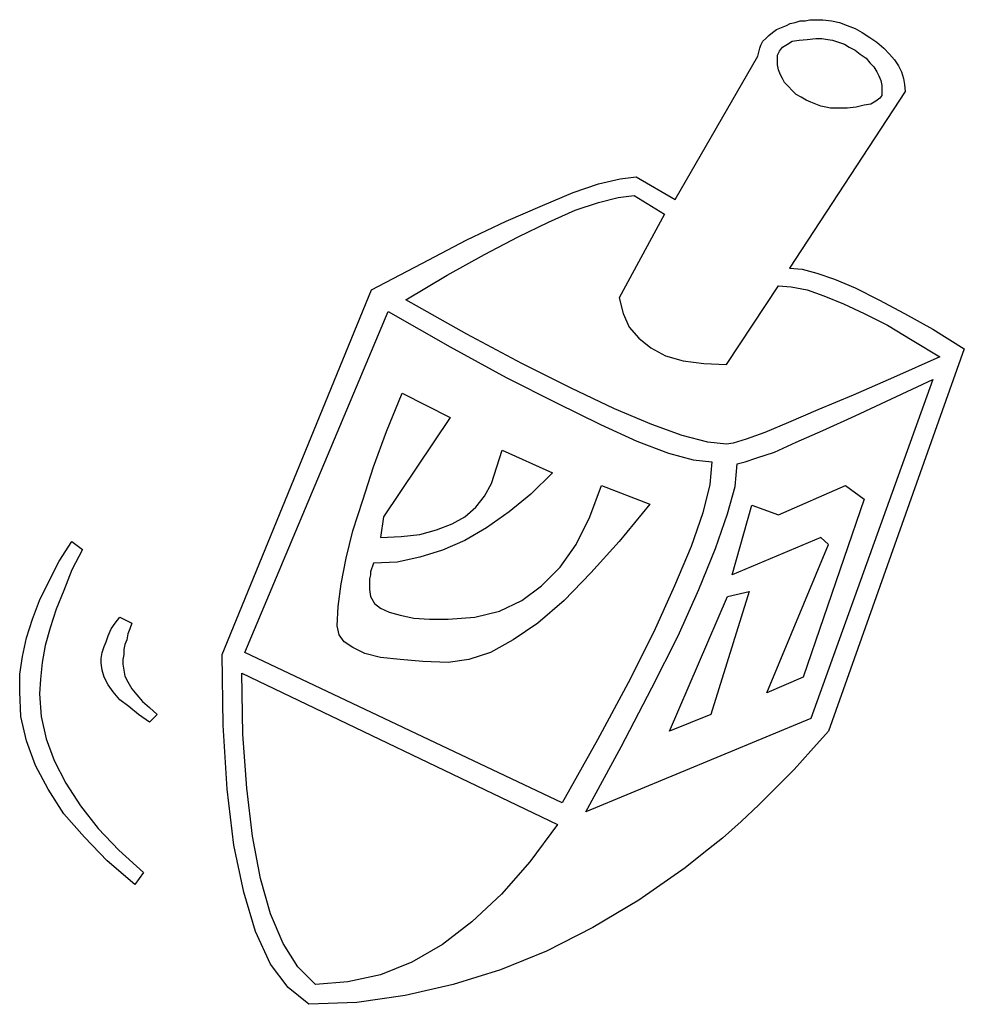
# Model space of a CAD drawing. Extents: x 0.1 to 26.3, y 0 to 2.6.
# Tile 3 of 28: x 5 to 6.8, y 0 to 2. Entities that reach past the tile are written whole.
import ezdxf

# ---------------------------------------------------------------- set-up
doc = ezdxf.new("R2010")
doc.units = 0

msp = doc.modelspace()

# ---------------------------------------------------------------- linework, layer by layer
at = {"color": 0}
for p, q in [((6.474609, 1.974609, 0.5), (6.482422, 1.978516, 0.5)), ((6.482422, 1.978516, 0.5), (6.492188, 1.980469, 0.5)), ((6.492188, 1.980469, 0.5), (6.501953, 1.984375, 0.5)), ((6.501953, 1.984375, 0.5), (6.511719, 1.984375, 0.5)), ((6.511719, 1.984375, 0.5), (6.521484, 1.986328, 0.5)), ((6.521484, 1.986328, 0.5), (6.53125, 1.986328, 0.5)), ((6.53125, 1.986328, 0.5), (6.546875, 1.986328, 0.5)), ((6.546875, 1.986328, 0.5), (6.564453, 1.984375, 0.5)), ((6.564453, 1.984375, 0.5), (6.580078, 1.980469, 0.5)), ((6.580078, 1.980469, 0.5), (6.595703, 1.974609, 0.5)), ((6.439453, 1.955078, 0.5), (6.447266, 1.960938, 0.5)), ((6.447266, 1.960938, 0.5), (6.455078, 1.966797, 0.5)), ((6.455078, 1.966797, 0.5), (6.464844, 1.970703, 0.5)), ((6.464844, 1.970703, 0.5), (6.474609, 1.974609, 0.5)), ((6.595703, 1.974609, 0.5), (6.611328, 1.96875, 0.5)), ((6.611328, 1.96875, 0.5), (6.625, 1.960938, 0.5)), ((6.625, 1.960938, 0.5), (6.640625, 1.951172, 0.5)), ((6.423828, 1.935547, 0.5), (6.427734, 1.943359, 0.5)), ((6.427734, 1.943359, 0.5), (6.433594, 1.949219, 0.5)), ((6.433594, 1.949219, 0.5), (6.439453, 1.955078, 0.5)), ((6.466797, 1.931641, 0.5), (6.476563, 1.9375, 0.5)), ((6.476563, 1.9375, 0.5), (6.486328, 1.943359, 0.5)), ((6.486328, 1.943359, 0.5), (6.5, 1.945313, 0.5)), ((6.5, 1.945313, 0.5), (6.515625, 1.947266, 0.5)), ((6.515625, 1.947266, 0.5), (6.533203, 1.949219, 0.5)), ((6.533203, 1.949219, 0.5), (6.544922, 1.949219, 0.5)), ((6.544922, 1.949219, 0.5), (6.556641, 1.947266, 0.5)), ((6.556641, 1.947266, 0.5), (6.566406, 1.945313, 0.5)), ((6.566406, 1.945313, 0.5), (6.578125, 1.941406, 0.5)), ((6.578125, 1.941406, 0.5), (6.589844, 1.9375, 0.5)), ((6.589844, 1.9375, 0.5), (6.599609, 1.931641, 0.5)), ((6.640625, 1.951172, 0.5), (6.654297, 1.941406, 0.5)), ((6.654297, 1.941406, 0.5), (6.667969, 1.929688, 0.5)), ((6.417969, 1.914063, 0.5), (6.419922, 1.921875, 0.5)), ((6.419922, 1.921875, 0.5), (6.421875, 1.929688, 0.5)), ((6.421875, 1.929688, 0.5), (6.423828, 1.935547, 0.5)), ((6.457031, 1.916016, 0.5), (6.460938, 1.923828, 0.5)), ((6.460938, 1.923828, 0.5), (6.466797, 1.931641, 0.5)), ((6.599609, 1.931641, 0.5), (6.611328, 1.925781, 0.5)), ((6.611328, 1.925781, 0.5), (6.621094, 1.917969, 0.5)), ((6.621094, 1.917969, 0.5), (6.632813, 1.910156, 0.5)), ((6.667969, 1.929688, 0.5), (6.679688, 1.917969, 0.5)), ((6.679688, 1.917969, 0.5), (6.689453, 1.90625, 0.5)), ((6.253906, 1.628906, 0.5), (6.417969, 1.914063, 0.5)), ((6.457031, 1.90625, 0.5), (6.457031, 1.916016, 0.5)), ((6.457031, 1.896484, 0.5), (6.457031, 1.90625, 0.5)), ((6.632813, 1.910156, 0.5), (6.640625, 1.900391, 0.5)), ((6.640625, 1.900391, 0.5), (6.648438, 1.892578, 0.5)), ((6.689453, 1.90625, 0.5), (6.697266, 1.894531, 0.5)), ((6.458984, 1.886719, 0.5), (6.457031, 1.896484, 0.5)), ((6.462891, 1.876953, 0.5), (6.458984, 1.886719, 0.5)), ((6.648438, 1.892578, 0.5), (6.654297, 1.882813, 0.5)), ((6.654297, 1.882813, 0.5), (6.658203, 1.875, 0.5)), ((6.697266, 1.894531, 0.5), (6.703125, 1.882813, 0.5)), ((6.703125, 1.882813, 0.5), (6.707031, 1.869141, 0.5)), ((6.466797, 1.869141, 0.5), (6.462891, 1.876953, 0.5)), ((6.470703, 1.861328, 0.5), (6.466797, 1.869141, 0.5)), ((6.478516, 1.853516, 0.5), (6.470703, 1.861328, 0.5)), ((6.658203, 1.875, 0.5), (6.662109, 1.865234, 0.5)), ((6.662109, 1.865234, 0.5), (6.664063, 1.855469, 0.5)), ((6.707031, 1.869141, 0.5), (6.708984, 1.857422, 0.5)), ((6.486328, 1.845703, 0.5), (6.478516, 1.853516, 0.5)), ((6.710938, 1.84375, 0.5), (6.480469, 1.492188, 0.5)), ((6.494141, 1.837891, 0.5), (6.486328, 1.845703, 0.5)), ((6.664063, 1.855469, 0.5), (6.664063, 1.84375, 0.5)), ((6.664063, 1.84375, 0.5), (6.664063, 1.835938, 0.5)), ((6.708984, 1.857422, 0.5), (6.710938, 1.84375, 0.5)), ((6.503906, 1.832031, 0.5), (6.494141, 1.837891, 0.5)), ((6.513672, 1.826172, 0.5), (6.503906, 1.832031, 0.5)), ((6.523438, 1.822266, 0.5), (6.513672, 1.826172, 0.5)), ((6.533203, 1.818359, 0.5), (6.523438, 1.822266, 0.5)), ((6.652344, 1.824219, 0.5), (6.642578, 1.818359, 0.5)), ((6.660156, 1.830078, 0.5), (6.652344, 1.824219, 0.5)), ((6.664063, 1.835938, 0.5), (6.660156, 1.830078, 0.5)), ((6.542969, 1.814453, 0.5), (6.533203, 1.818359, 0.5)), ((6.552734, 1.8125, 0.5), (6.542969, 1.814453, 0.5)), ((6.5625, 1.810547, 0.5), (6.552734, 1.8125, 0.5)), ((6.574219, 1.810547, 0.5), (6.5625, 1.810547, 0.5)), ((6.595703, 1.810547, 0.5), (6.574219, 1.810547, 0.5)), ((6.613281, 1.8125, 0.5), (6.595703, 1.810547, 0.5)), ((6.628906, 1.816406, 0.5), (6.613281, 1.8125, 0.5)), ((6.642578, 1.818359, 0.5), (6.628906, 1.816406, 0.5)), ((6.101563, 1.660156, 0.5), (6.144531, 1.669922, 0.5)), ((6.144531, 1.669922, 0.5), (6.175781, 1.673828, 0.5)), ((6.175781, 1.673828, 0.5), (6.253906, 1.628906, 0.5)), ((6.050781, 1.642578, 0.5), (6.101563, 1.660156, 0.5)), ((5.990234, 1.617188, 0.5), (6.050781, 1.642578, 0.5)), ((6.101563, 1.623047, 0.5), (6.140625, 1.632813, 0.5)), ((6.140625, 1.632813, 0.5), (6.171875, 1.636719, 0.5)), ((6.171875, 1.636719, 0.5), (6.232422, 1.599609, 0.5)), ((5.917969, 1.585938, 0.5), (5.990234, 1.617188, 0.5)), ((6.001953, 1.583984, 0.5), (6.054688, 1.607422, 0.5)), ((6.054688, 1.607422, 0.5), (6.101563, 1.623047, 0.5)), ((5.839844, 1.548828, 0.5), (5.917969, 1.585938, 0.5)), ((6.232422, 1.599609, 0.5), (6.142578, 1.433594, 0.5)), ((5.941406, 1.554688, 0.5), (6.001953, 1.583984, 0.5)), ((5.75, 1.501953, 0.5), (5.839844, 1.548828, 0.5)), ((5.875, 1.519531, 0.5), (5.941406, 1.554688, 0.5)), ((5.800781, 1.478516, 0.5), (5.875, 1.519531, 0.5)), ((5.650391, 1.449219, 0.5), (5.75, 1.501953, 0.5)), ((6.480469, 1.492188, 0.5), (6.505859, 1.490234, 0.5)), ((6.505859, 1.490234, 0.5), (6.535156, 1.482422, 0.5)), ((5.71875, 1.429688, 0.5), (5.800781, 1.478516, 0.5)), ((6.535156, 1.482422, 0.5), (6.570313, 1.470703, 0.5)), ((6.570313, 1.470703, 0.5), (6.611328, 1.453125, 0.5)), ((5.353516, 0.724609, 0.5), (5.650391, 1.449219, 0.5)), ((6.355469, 1.300781, 0.5), (6.458984, 1.457031, 0.5)), ((6.458984, 1.457031, 0.5), (6.484375, 1.455078, 0.5)), ((6.484375, 1.455078, 0.5), (6.515625, 1.449219, 0.5)), ((6.515625, 1.449219, 0.5), (6.548828, 1.4375, 0.5)), ((6.611328, 1.453125, 0.5), (6.658203, 1.429688, 0.5)), ((5.839844, 1.361328, 0.5), (5.71875, 1.429688, 0.5)), ((6.142578, 1.433594, 0.5), (6.150391, 1.402344, 0.5)), ((6.548828, 1.4375, 0.5), (6.587891, 1.421875, 0.5)), ((6.658203, 1.429688, 0.5), (6.708984, 1.402344, 0.5)), ((6.587891, 1.421875, 0.5), (6.628906, 1.402344, 0.5)), ((5.398438, 0.728516, 0.5), (5.683594, 1.40625, 0.5)), ((5.683594, 1.40625, 0.5), (5.806641, 1.335938, 0.5)), ((6.150391, 1.402344, 0.5), (6.162109, 1.375, 0.5)), ((6.628906, 1.402344, 0.5), (6.675781, 1.378906, 0.5)), ((6.708984, 1.402344, 0.5), (6.765625, 1.371094, 0.5)), ((6.162109, 1.375, 0.5), (6.181641, 1.353516, 0.5)), ((6.675781, 1.378906, 0.5), (6.724609, 1.349609, 0.5)), ((6.765625, 1.371094, 0.5), (6.828125, 1.332031, 0.5)), ((5.949219, 1.302734, 0.5), (5.839844, 1.361328, 0.5)), ((6.181641, 1.353516, 0.5), (6.205078, 1.333984, 0.5)), ((5.806641, 1.335938, 0.5), (5.917969, 1.275391, 0.5)), ((6.205078, 1.333984, 0.5), (6.234375, 1.318359, 0.5)), ((6.828125, 1.332031, 0.5), (6.558594, 0.572266, 0.5)), ((6.724609, 1.349609, 0.5), (6.779297, 1.316406, 0.5)), ((6.234375, 1.318359, 0.5), (6.269531, 1.308594, 0.5)), ((6.779297, 1.316406, 0.5), (6.6875, 1.275391, 0.5)), ((6.046875, 1.253906, 0.5), (5.949219, 1.302734, 0.5)), ((6.269531, 1.308594, 0.5), (6.310547, 1.302734, 0.5)), ((6.310547, 1.302734, 0.5), (6.355469, 1.300781, 0.5)), ((5.917969, 1.275391, 0.5), (6.017578, 1.224609, 0.5)), ((6.6875, 1.275391, 0.5), (6.607422, 1.240234, 0.5)), ((6.132813, 1.212891, 0.5), (6.046875, 1.253906, 0.5)), ((6.765625, 1.271484, 0.5), (6.523438, 0.597656, 0.5)), ((6.683594, 1.232422, 0.5), (6.765625, 1.271484, 0.5)), ((5.679688, 1.167969, 0.5), (5.710938, 1.244141, 0.5)), ((5.710938, 1.244141, 0.5), (5.806641, 1.195313, 0.5)), ((6.607422, 1.240234, 0.5), (6.537109, 1.210938, 0.5)), ((6.017578, 1.224609, 0.5), (6.105469, 1.181641, 0.5)), ((6.611328, 1.199219, 0.5), (6.683594, 1.232422, 0.5)), ((5.806641, 1.195313, 0.5), (5.673828, 0.998047, 0.5)), ((6.207031, 1.181641, 0.5), (6.132813, 1.212891, 0.5)), ((6.537109, 1.210938, 0.5), (6.478516, 1.185547, 0.5)), ((6.546875, 1.169922, 0.5), (6.611328, 1.199219, 0.5)), ((6.105469, 1.181641, 0.5), (6.177734, 1.148438, 0.5)), ((6.267578, 1.160156, 0.5), (6.207031, 1.181641, 0.5)), ((6.478516, 1.185547, 0.5), (6.431641, 1.166016, 0.5)), ((5.654297, 1.097656, 0.5), (5.679688, 1.167969, 0.5)), ((6.318359, 1.146484, 0.5), (6.267578, 1.160156, 0.5)), ((6.431641, 1.166016, 0.5), (6.394531, 1.152344, 0.5)), ((6.494141, 1.146484, 0.5), (6.546875, 1.169922, 0.5)), ((6.177734, 1.148438, 0.5), (6.240234, 1.125, 0.5)), ((6.355469, 1.142578, 0.5), (6.318359, 1.146484, 0.5)), ((6.369141, 1.144531, 0.5), (6.355469, 1.142578, 0.5)), ((6.394531, 1.152344, 0.5), (6.369141, 1.144531, 0.5)), ((6.451172, 1.126953, 0.5), (6.494141, 1.146484, 0.5)), ((5.888672, 1.064453, 0.5), (5.910156, 1.130859, 0.5)), ((5.910156, 1.130859, 0.5), (6.009766, 1.085938, 0.5)), ((6.240234, 1.125, 0.5), (6.289063, 1.111328, 0.5)), ((6.416016, 1.115234, 0.5), (6.451172, 1.126953, 0.5)), ((5.632813, 1.03125, 0.5), (5.654297, 1.097656, 0.5)), ((6.289063, 1.111328, 0.5), (6.326172, 1.107422, 0.5)), ((6.326172, 1.107422, 0.5), (6.322266, 1.0625, 0.5)), ((6.373047, 1.058594, 0.5), (6.376953, 1.103516, 0.5)), ((6.376953, 1.103516, 0.5), (6.392578, 1.107422, 0.5)), ((6.392578, 1.107422, 0.5), (6.416016, 1.115234, 0.5)), ((6.009766, 1.085938, 0.5), (5.966797, 1.042969, 0.5)), ((5.875, 1.039063, 0.5), (5.888672, 1.064453, 0.5)), ((6.083984, 0.998047, 0.5), (6.107422, 1.060547, 0.5)), ((6.107422, 1.060547, 0.5), (6.203125, 1.023438, 0.5)), ((6.322266, 1.0625, 0.5), (6.308594, 1.005859, 0.5)), ((6.357422, 1.003906, 0.5), (6.373047, 1.058594, 0.5)), ((6.458984, 1.001953, 0.5), (6.591797, 1.060547, 0.5)), ((6.591797, 1.060547, 0.5), (6.628906, 1.033203, 0.5)), ((5.857422, 1.017578, 0.5), (5.875, 1.039063, 0.5)), ((5.966797, 1.042969, 0.5), (5.923828, 1.007813, 0.5)), ((5.613281, 0.970703, 0.5), (5.632813, 1.03125, 0.5)), ((6.203125, 1.023438, 0.5), (6.142578, 0.949219, 0.5)), ((6.367188, 0.882813, 0.5), (6.40625, 1.021484, 0.5)), ((6.40625, 1.021484, 0.5), (6.458984, 1.001953, 0.5)), ((6.628906, 1.033203, 0.5), (6.507813, 0.679688, 0.5)), ((5.835938, 0.998047, 0.5), (5.857422, 1.017578, 0.5)), ((5.923828, 1.007813, 0.5), (5.878906, 0.976563, 0.5)), ((6.308594, 1.005859, 0.5), (6.285156, 0.939453, 0.5)), ((6.333984, 0.935547, 0.5), (6.357422, 1.003906, 0.5)), ((5.673828, 0.998047, 0.5), (5.667969, 0.957031, 0.5)), ((5.779297, 0.972656, 0.5), (5.810547, 0.984375, 0.5)), ((5.810547, 0.984375, 0.5), (5.835938, 0.998047, 0.5)), ((6.056641, 0.943359, 0.5), (6.083984, 0.998047, 0.5)), ((5.599609, 0.916016, 0.5), (5.613281, 0.970703, 0.5)), ((5.667969, 0.957031, 0.5), (5.708984, 0.958984, 0.5)), ((5.708984, 0.958984, 0.5), (5.746094, 0.962891, 0.5)), ((5.746094, 0.962891, 0.5), (5.779297, 0.972656, 0.5)), ((5.878906, 0.976563, 0.5), (5.835938, 0.951172, 0.5)), ((5.029297, 0.910156, 0.5), (5.054688, 0.949219, 0.5)), ((5.054688, 0.949219, 0.5), (5.076172, 0.933594, 0.5)), ((5.835938, 0.951172, 0.5), (5.791016, 0.931641, 0.5)), ((6.025391, 0.898438, 0.5), (6.056641, 0.943359, 0.5)), ((6.142578, 0.949219, 0.5), (6.085938, 0.886719, 0.5)), ((6.285156, 0.939453, 0.5), (6.251953, 0.861328, 0.5)), ((6.542969, 0.957031, 0.5), (6.367188, 0.882813, 0.5)), ((6.435547, 0.648438, 0.5), (6.558594, 0.943359, 0.5)), ((6.558594, 0.943359, 0.5), (6.542969, 0.957031, 0.5)), ((5.076172, 0.933594, 0.5), (5.054688, 0.892578, 0.5)), ((5.791016, 0.931641, 0.5), (5.746094, 0.917969, 0.5)), ((6.300781, 0.853516, 0.5), (6.333984, 0.935547, 0.5)), ((5.009766, 0.871094, 0.5), (5.029297, 0.910156, 0.5)), ((5.589844, 0.865234, 0.5), (5.599609, 0.916016, 0.5)), ((5.652344, 0.900391, 0.5), (5.650391, 0.894531, 0.5)), ((5.654297, 0.90625, 0.5), (5.652344, 0.900391, 0.5)), ((5.701172, 0.908203, 0.5), (5.654297, 0.90625, 0.5)), ((5.746094, 0.917969, 0.5), (5.701172, 0.908203, 0.5)), ((5.054688, 0.892578, 0.5), (5.039063, 0.851563, 0.5)), ((5.648438, 0.882813, 0.5), (5.646484, 0.875, 0.5)), ((5.650391, 0.894531, 0.5), (5.648438, 0.888672, 0.5)), ((5.648438, 0.888672, 0.5), (5.648438, 0.882813, 0.5)), ((5.988281, 0.861328, 0.5), (6.025391, 0.898438, 0.5)), ((6.085938, 0.886719, 0.5), (6.033203, 0.832031, 0.5)), ((4.990234, 0.832031, 0.5), (5.009766, 0.871094, 0.5)), ((5.583984, 0.820313, 0.5), (5.589844, 0.865234, 0.5)), ((5.646484, 0.875, 0.5), (5.646484, 0.869141, 0.5)), ((5.646484, 0.869141, 0.5), (5.646484, 0.861328, 0.5)), ((5.646484, 0.861328, 0.5), (5.646484, 0.853516, 0.5)), ((5.949219, 0.832031, 0.5), (5.988281, 0.861328, 0.5)), ((6.251953, 0.861328, 0.5), (6.210938, 0.769531, 0.5)), ((5.039063, 0.851563, 0.5), (5.023438, 0.814453, 0.5)), ((5.646484, 0.853516, 0.5), (5.648438, 0.839844, 0.5)), ((6.259766, 0.761719, 0.5), (6.300781, 0.853516, 0.5)), ((6.400391, 0.849609, 0.5), (6.324219, 0.605469, 0.5)), ((6.357422, 0.839844, 0.5), (6.400391, 0.849609, 0.5)), ((4.976563, 0.794922, 0.5), (4.990234, 0.832031, 0.5)), ((5.648438, 0.839844, 0.5), (5.65625, 0.826172, 0.5)), ((5.65625, 0.826172, 0.5), (5.667969, 0.816406, 0.5)), ((5.904297, 0.810547, 0.5), (5.949219, 0.832031, 0.5)), ((6.033203, 0.832031, 0.5), (5.980469, 0.787109, 0.5)), ((6.242188, 0.572266, 0.5), (6.357422, 0.839844, 0.5)), ((5.023438, 0.814453, 0.5), (5.011719, 0.777344, 0.5)), ((5.582031, 0.78125, 0.5), (5.583984, 0.820313, 0.5)), ((5.667969, 0.816406, 0.5), (5.685547, 0.808594, 0.5)), ((5.685547, 0.808594, 0.5), (5.707031, 0.802734, 0.5)), ((5.707031, 0.802734, 0.5), (5.734375, 0.796875, 0.5)), ((5.855469, 0.798828, 0.5), (5.904297, 0.810547, 0.5)), ((4.964844, 0.757813, 0.5), (4.976563, 0.794922, 0.5)), ((5.132813, 0.775391, 0.5), (5.140625, 0.787109, 0.5)), ((5.140625, 0.787109, 0.5), (5.150391, 0.798828, 0.5)), ((5.150391, 0.798828, 0.5), (5.173828, 0.787109, 0.5)), ((5.173828, 0.787109, 0.5), (5.169922, 0.775391, 0.5)), ((5.734375, 0.796875, 0.5), (5.765625, 0.794922, 0.5)), ((5.765625, 0.794922, 0.5), (5.802734, 0.794922, 0.5)), ((5.802734, 0.794922, 0.5), (5.855469, 0.798828, 0.5)), ((5.980469, 0.787109, 0.5), (5.931641, 0.753906, 0.5)), ((5.011719, 0.777344, 0.5), (5.001953, 0.742188, 0.5)), ((5.126953, 0.761719, 0.5), (5.132813, 0.775391, 0.5)), ((5.166016, 0.765625, 0.5), (5.164063, 0.753906, 0.5)), ((5.169922, 0.775391, 0.5), (5.166016, 0.765625, 0.5)), ((5.585938, 0.763672, 0.5), (5.582031, 0.78125, 0.5)), ((5.595703, 0.75, 0.5), (5.585938, 0.763672, 0.5)), ((6.210938, 0.769531, 0.5), (6.160156, 0.667969, 0.5)), ((4.957031, 0.720703, 0.5), (4.964844, 0.757813, 0.5)), ((5.119141, 0.740234, 0.5), (5.123047, 0.75, 0.5)), ((5.123047, 0.75, 0.5), (5.126953, 0.761719, 0.5)), ((5.160156, 0.744141, 0.5), (5.158203, 0.734375, 0.5)), ((5.164063, 0.753906, 0.5), (5.160156, 0.744141, 0.5)), ((5.613281, 0.738281, 0.5), (5.595703, 0.75, 0.5)), ((5.931641, 0.753906, 0.5), (5.886719, 0.728516, 0.5)), ((6.207031, 0.658203, 0.5), (6.259766, 0.761719, 0.5)), ((5.001953, 0.742188, 0.5), (4.996094, 0.708984, 0.5)), ((5.113281, 0.716797, 0.5), (5.115234, 0.728516, 0.5)), ((5.115234, 0.728516, 0.5), (5.119141, 0.740234, 0.5)), ((5.158203, 0.724609, 0.5), (5.15625, 0.714844, 0.5)), ((5.158203, 0.734375, 0.5), (5.158203, 0.724609, 0.5)), ((5.355469, 0.583984, 0.5), (5.353516, 0.724609, 0.5)), ((6.029297, 0.429688, 0.5), (5.398438, 0.728516, 0.5)), ((5.636719, 0.726563, 0.5), (5.613281, 0.738281, 0.5)), ((5.667969, 0.71875, 0.5), (5.636719, 0.726563, 0.5)), ((5.886719, 0.728516, 0.5), (5.84375, 0.714844, 0.5)), ((4.951172, 0.685547, 0.5), (4.957031, 0.720703, 0.5)), ((4.996094, 0.708984, 0.5), (4.992188, 0.675781, 0.5)), ((5.113281, 0.707031, 0.5), (5.113281, 0.716797, 0.5)), ((5.115234, 0.693359, 0.5), (5.113281, 0.707031, 0.5)), ((5.15625, 0.714844, 0.5), (5.15625, 0.705078, 0.5)), ((5.15625, 0.705078, 0.5), (5.158203, 0.693359, 0.5)), ((5.707031, 0.714844, 0.5), (5.667969, 0.71875, 0.5)), ((5.751953, 0.710938, 0.5), (5.707031, 0.714844, 0.5)), ((5.802734, 0.708984, 0.5), (5.751953, 0.710938, 0.5)), ((5.84375, 0.714844, 0.5), (5.802734, 0.708984, 0.5)), ((4.951172, 0.650391, 0.5), (4.951172, 0.685547, 0.5)), ((5.119141, 0.679688, 0.5), (5.115234, 0.693359, 0.5)), ((5.158203, 0.693359, 0.5), (5.160156, 0.681641, 0.5)), ((5.394531, 0.566406, 0.5), (5.392578, 0.6875, 0.5)), ((5.392578, 0.6875, 0.5), (6.019531, 0.386719, 0.5)), ((4.992188, 0.675781, 0.5), (4.990234, 0.646484, 0.5)), ((5.126953, 0.664063, 0.5), (5.119141, 0.679688, 0.5)), ((5.160156, 0.681641, 0.5), (5.166016, 0.669922, 0.5)), ((5.166016, 0.669922, 0.5), (5.173828, 0.65625, 0.5)), ((6.160156, 0.667969, 0.5), (6.099609, 0.554688, 0.5)), ((6.507813, 0.679688, 0.5), (6.435547, 0.648438, 0.5)), ((4.953125, 0.601563, 0.5), (4.951172, 0.650391, 0.5)), ((4.990234, 0.646484, 0.5), (4.994141, 0.601563, 0.5)), ((5.136719, 0.650391, 0.5), (5.126953, 0.664063, 0.5)), ((5.150391, 0.634766, 0.5), (5.136719, 0.650391, 0.5)), ((5.173828, 0.65625, 0.5), (5.183594, 0.644531, 0.5)), ((6.146484, 0.541016, 0.5), (6.207031, 0.658203, 0.5)), ((5.167969, 0.621094, 0.5), (5.150391, 0.634766, 0.5)), ((5.183594, 0.644531, 0.5), (5.195313, 0.630859, 0.5)), ((5.195313, 0.630859, 0.5), (5.208984, 0.619141, 0.5)), ((5.1875, 0.605469, 0.5), (5.167969, 0.621094, 0.5)), ((5.208984, 0.619141, 0.5), (5.224609, 0.605469, 0.5)), ((4.964844, 0.552734, 0.5), (4.953125, 0.601563, 0.5)), ((4.994141, 0.601563, 0.5), (5.003906, 0.556641, 0.5)), ((5.208984, 0.589844, 0.5), (5.1875, 0.605469, 0.5)), ((5.224609, 0.605469, 0.5), (5.208984, 0.589844, 0.5)), ((6.523438, 0.597656, 0.5), (6.076172, 0.412109, 0.5)), ((6.324219, 0.605469, 0.5), (6.242188, 0.572266, 0.5)), ((5.363281, 0.457031, 0.5), (5.355469, 0.583984, 0.5)), ((6.558594, 0.572266, 0.5), (6.523438, 0.533203, 0.5)), ((4.982422, 0.503906, 0.5), (4.964844, 0.552734, 0.5)), ((5.003906, 0.556641, 0.5), (5.019531, 0.513672, 0.5)), ((5.402344, 0.458984, 0.5), (5.394531, 0.566406, 0.5)), ((6.099609, 0.554688, 0.5), (6.029297, 0.429688, 0.5)), ((6.076172, 0.412109, 0.5), (6.146484, 0.541016, 0.5)), ((6.523438, 0.533203, 0.5), (6.490234, 0.496094, 0.5)), ((5.019531, 0.513672, 0.5), (5.042969, 0.46875, 0.5)), ((5.007813, 0.457031, 0.5), (4.982422, 0.503906, 0.5)), ((6.490234, 0.496094, 0.5), (6.455078, 0.460938, 0.5)), ((5.039063, 0.408203, 0.5), (5.007813, 0.457031, 0.5)), ((5.042969, 0.46875, 0.5), (5.072266, 0.423828, 0.5)), ((5.376953, 0.345703, 0.5), (5.363281, 0.457031, 0.5)), ((5.414063, 0.363281, 0.5), (5.402344, 0.458984, 0.5)), ((6.455078, 0.460938, 0.5), (6.419922, 0.425781, 0.5)), ((5.072266, 0.423828, 0.5), (5.107422, 0.378906, 0.5)), ((6.419922, 0.425781, 0.5), (6.384766, 0.392578, 0.5)), ((5.080078, 0.361328, 0.5), (5.039063, 0.408203, 0.5)), ((6.384766, 0.392578, 0.5), (6.347656, 0.359375, 0.5)), ((5.107422, 0.378906, 0.5), (5.148438, 0.335938, 0.5)), ((6.019531, 0.386719, 0.5), (5.964844, 0.3125, 0.5)), ((5.125, 0.314453, 0.5), (5.080078, 0.361328, 0.5)), ((5.429688, 0.279297, 0.5), (5.414063, 0.363281, 0.5)), ((6.347656, 0.359375, 0.5), (6.310547, 0.330078, 0.5)), ((5.148438, 0.335938, 0.5), (5.197266, 0.291016, 0.5)), ((5.396484, 0.251953, 0.5), (5.376953, 0.345703, 0.5)), ((5.179688, 0.267578, 0.5), (5.125, 0.314453, 0.5)), ((6.310547, 0.330078, 0.5), (6.273438, 0.300781, 0.5)), ((5.964844, 0.3125, 0.5), (5.908203, 0.248047, 0.5)), ((6.273438, 0.300781, 0.5), (6.181641, 0.236328, 0.5)), ((5.197266, 0.291016, 0.5), (5.179688, 0.267578, 0.5)), ((5.449219, 0.208984, 0.5), (5.429688, 0.279297, 0.5)), ((5.419922, 0.173828, 0.5), (5.396484, 0.251953, 0.5)), ((5.908203, 0.248047, 0.5), (5.849609, 0.193359, 0.5)), ((6.181641, 0.236328, 0.5), (6.089844, 0.181641, 0.5)), ((5.474609, 0.150391, 0.5), (5.449219, 0.208984, 0.5)), ((5.849609, 0.193359, 0.5), (5.791016, 0.148438, 0.5)), ((6.089844, 0.181641, 0.5), (5.998047, 0.134766, 0.5)), ((5.449219, 0.109375, 0.5), (5.419922, 0.173828, 0.5)), ((5.503906, 0.103516, 0.5), (5.474609, 0.150391, 0.5)), ((5.791016, 0.148438, 0.5), (5.730469, 0.113281, 0.5)), ((5.998047, 0.134766, 0.5), (5.90625, 0.097656, 0.5)), ((5.484375, 0.0625, 0.5), (5.449219, 0.109375, 0.5)), ((5.539063, 0.068359, 0.5), (5.503906, 0.103516, 0.5)), ((5.730469, 0.113281, 0.5), (5.667969, 0.087891, 0.5)), ((5.667969, 0.087891, 0.5), (5.603516, 0.074219, 0.5)), ((5.90625, 0.097656, 0.5), (5.8125, 0.068359, 0.5)), ((5.525391, 0.029297, 0.5), (5.484375, 0.0625, 0.5)), ((5.603516, 0.074219, 0.5), (5.539063, 0.068359, 0.5)), ((5.8125, 0.068359, 0.5), (5.716797, 0.046875, 0.5)), ((5.716797, 0.046875, 0.5), (5.621094, 0.033203, 0.5)), ((5.621094, 0.033203, 0.5), (5.525391, 0.029297, 0.5))]:
    msp.add_line(p, q, dxfattribs=at)

doc.saveas('drawing.dxf')
